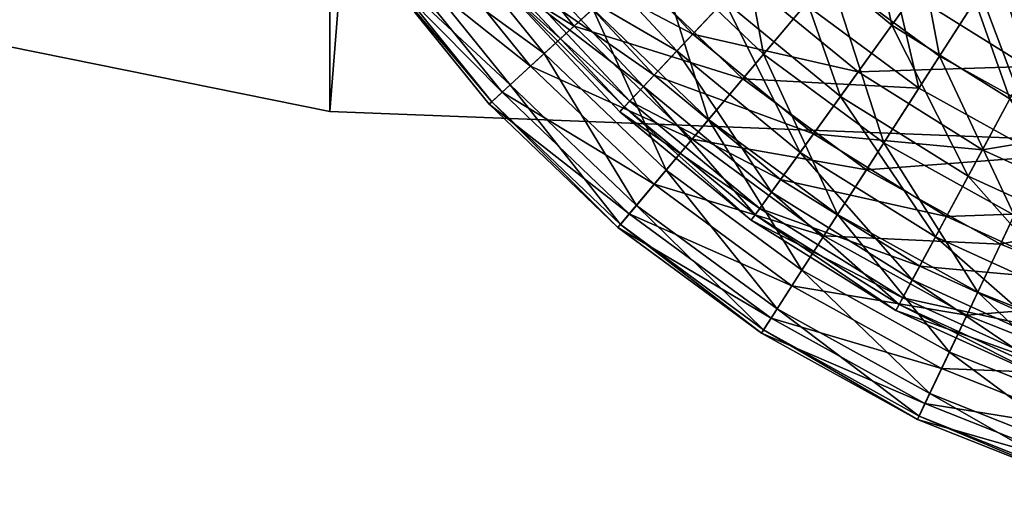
# Model space of a CAD drawing. Header units: millimetres. Extents: x -221 to 238, y -218 to 203.
# Tile 233 of 256: x -37 to 5, y -215 to -195. Entities that reach past the tile are written whole.
import ezdxf

# ---------------------------------------------------------------- set-up
doc = ezdxf.new("R2010")
doc.units = ezdxf.units.MM
doc.header["$LTSCALE"] = 25.4
doc.layers.get('0').update_dxf_attribs({"true_color": 0xff5454})

# ---------------------------------------------------------------- blocks, each defined once
blk = doc.blocks.new('KARO-V-10303.STL#1')
at = {"color": 250, "true_color": 0x262626}
mesh = blk.add_polyface(dxfattribs=at)
corners = [(-197.361, -32.381, 1739.558), (-197.458, 31.784, 1739.558), (-200, -0.302, 1739.558), (-189.803, 63.047, 1739.558), (-189.611, -63.62, 1739.558), (-177.232, 92.677, 1739.558), (-176.95, -93.212, 1739.558), (-160.07, 119.907, 1739.558), (-159.707, -120.39, 1739.558), (-138.763, 144.031, 1739.558), (-138.327, -144.45, 1739.558), (-113.862, 164.425, 1739.558), (-113.364, -164.768, 1739.558), (-86.012, 180.56, 1739.558), (-85.465, -180.82, 1739.558), (-55.934, 192.019, 1739.558), (-55.353, -192.188, 1739.558), (-24.407, 198.505, 1739.558), (-23.807, -198.578, 1739.558), (7.751, 199.85, 1739.558), (8.355, -199.825, 1739.558), (39.709, 196.018, 1739.558), (40.301, -195.897, 1739.558), (70.638, 187.11, 1739.558), (71.204, -186.896, 1739.558), (99.738, 173.356, 1739.558), (100.262, -173.054, 1739.558), (126.255, 155.112, 1739.558), (126.723, -154.73, 1739.558), (149.501, 132.851, 1739.558), (149.902, -132.398, 1739.558), (168.876, 107.149, 1739.558), (169.199, -106.637, 1739.558), (183.877, 78.671, 1739.558), (184.114, -78.115, 1739.558), (194.116, 48.157, 1739.558), (194.26, -47.57, 1739.558), (199.327, 16.395, 1739.558), (199.376, -15.792, 1739.558)]
mesh.append_faces([[corners[k] for k in face] for face in [(0, 1, 2), (37, 36, 38)]], dxfattribs={"vtx0": -1, "color": 250})
mesh.append_faces([[corners[k] for k in face] for face in [(1, 0, 3), (3, 4, 5), (5, 6, 7), (7, 8, 9), (9, 10, 11), (11, 12, 13), (13, 14, 15), (15, 16, 17), (17, 18, 19), (19, 20, 21), (21, 22, 23), (23, 24, 25), (25, 26, 27), (27, 28, 29), (29, 30, 31), (31, 32, 33), (33, 34, 35), (35, 36, 37)]], dxfattribs={"vtx0": -1, "vtx1": -1, "color": 250})
mesh.append_faces([[corners[k] for k in face] for face in [(3, 0, 4), (5, 4, 6), (7, 6, 8), (9, 8, 10), (11, 10, 12), (13, 12, 14), (15, 14, 16), (17, 16, 18), (19, 18, 20), (21, 20, 22), (23, 22, 24), (25, 24, 26), (27, 26, 28), (29, 28, 30), (31, 30, 32), (33, 32, 34), (35, 34, 36)]], dxfattribs={"vtx0": -1, "vtx2": -1, "color": 250})
mesh = blk.add_polyface(dxfattribs=at)
corners = [(-197.458, 31.784, 1738.758), (-197.361, -32.381, 1738.758), (-200, -0.302, 1738.758), (-189.803, 63.047, 1738.758), (-189.611, -63.62, 1738.758), (-177.232, 92.677, 1738.758), (-176.95, -93.212, 1738.758), (-160.07, 119.907, 1738.758), (-159.707, -120.39, 1738.758), (-138.763, 144.031, 1738.758), (-138.327, -144.45, 1738.758), (-113.862, 164.425, 1738.758), (-113.364, -164.768, 1738.758), (-86.012, 180.56, 1738.758), (-85.465, -180.82, 1738.758), (-55.934, 192.019, 1738.758), (-55.353, -192.188, 1738.758), (-24.407, 198.505, 1738.758), (-23.807, -198.578, 1738.758), (7.751, 199.85, 1738.758), (8.355, -199.825, 1738.758), (39.709, 196.018, 1738.758), (40.301, -195.897, 1738.758), (70.638, 187.11, 1738.758), (71.204, -186.896, 1738.758), (99.738, 173.356, 1738.758), (100.262, -173.054, 1738.758), (126.255, 155.112, 1738.758), (126.723, -154.73, 1738.758), (149.501, 132.851, 1738.758), (149.902, -132.398, 1738.758), (168.876, 107.149, 1738.758), (169.199, -106.637, 1738.758), (183.877, 78.671, 1738.758), (184.114, -78.115, 1738.758), (194.116, 48.157, 1738.758), (194.26, -47.57, 1738.758), (199.327, 16.395, 1738.758), (199.376, -15.792, 1738.758)]
mesh.append_faces([[corners[k] for k in face] for face in [(0, 1, 2), (36, 37, 38)]], dxfattribs={"vtx0": -1, "color": 250})
mesh.append_faces([[corners[k] for k in face] for face in [(1, 3, 4), (4, 5, 6), (6, 7, 8), (8, 9, 10), (10, 11, 12), (12, 13, 14), (14, 15, 16), (16, 17, 18), (18, 19, 20), (20, 21, 22), (22, 23, 24), (24, 25, 26), (26, 27, 28), (28, 29, 30), (30, 31, 32), (32, 33, 34), (34, 35, 36)]], dxfattribs={"vtx0": -1, "vtx1": -1, "color": 250})
mesh.append_faces([[corners[k] for k in face] for face in [(1, 0, 3), (4, 3, 5), (6, 5, 7), (8, 7, 9), (10, 9, 11), (12, 11, 13), (14, 13, 15), (16, 15, 17), (18, 17, 19), (20, 19, 21), (22, 21, 23), (24, 23, 25), (26, 25, 27), (28, 27, 29), (30, 29, 31), (32, 31, 33), (34, 33, 35), (36, 35, 37)]], dxfattribs={"vtx0": -1, "vtx2": -1, "color": 250})
at = {"color": 7, "true_color": 0xffffff}
mesh = blk.add_polyface(dxfattribs=at)
corners = [(-10.791, -192.598, 358.055), (-17.715, -189.415, 351.444), (-13.288, -194.895, 351.444), (-14.945, -187.456, 358.055)]
mesh.append_faces([[corners[k] for k in face] for face in [(0, 1, 2), (1, 0, 3)]], dxfattribs={"vtx0": -1, "color": 7})
mesh = blk.add_polyface(dxfattribs=at)
corners = [(-1.11, -187.734, 366.564), (0.399, -194.858, 360.761), (-4.225, -191.045, 360.761), (3.056, -191.169, 366.564)]
mesh.append_faces([[corners[k] for k in face] for face in [(0, 1, 2), (1, 0, 3)]], dxfattribs={"vtx0": -1, "color": 7})
mesh = blk.add_polyface(dxfattribs=at)
corners = [(-5.928, -192.854, 297.873), (-12.774, -190.305, 304.476), (-8.173, -195.24, 304.476), (-10.236, -188.233, 297.873)]
mesh.append_faces([[corners[k] for k in face] for face in [(0, 1, 2), (1, 0, 3)]], dxfattribs={"vtx0": -1, "color": 7})
mesh = blk.add_polyface(dxfattribs=at)
corners = [(-19.148, -190.428, 307.885), (-12.483, -194.154, 301.022), (-14.58, -196.083, 307.885), (-16.822, -188.783, 301.022)]
mesh.append_faces([[corners[k] for k in face] for face in [(0, 1, 2), (1, 0, 3)]], dxfattribs={"vtx0": -1, "color": 7})
mesh = blk.add_polyface(dxfattribs=at)
corners = [(-6.506, -188.656, 288.609), (-5.128, -196.112, 294.564), (-9.778, -191.666, 294.564), (-2.267, -192.709, 288.609)]
mesh.append_faces([[corners[k] for k in face] for face in [(0, 1, 2), (1, 0, 3)]], dxfattribs={"vtx0": -1, "color": 7})
mesh = blk.add_polyface(dxfattribs=at)
corners = [(1.044, -188.768, 283.25), (2.454, -196.186, 288.609), (-2.267, -192.709, 288.609), (5.235, -191.855, 283.25)]
mesh.append_faces([[corners[k] for k in face] for face in [(0, 1, 2), (1, 0, 3)]], dxfattribs={"vtx0": -1, "color": 7})
mesh = blk.add_polyface(dxfattribs=at)
corners = [(8.983, -196.076, 369.774), (7.226, -188.753, 374.702), (4.221, -193.434, 369.774), (11.364, -191.049, 374.702)]
mesh.append_faces([[corners[k] for k in face] for face in [(0, 1, 2), (1, 0, 3)]], dxfattribs={"vtx0": -1, "color": 7})
mesh = blk.add_polyface(dxfattribs=at)
corners = [(-13.544, -190.935, 347.69), (-6.82, -193.803, 354.437), (-8.855, -195.965, 347.69), (-11.245, -189.057, 354.437)]
mesh.append_faces([[corners[k] for k in face] for face in [(0, 1, 2), (1, 0, 3)]], dxfattribs={"vtx0": -1, "color": 7})
mesh = blk.add_polyface(dxfattribs=at)
corners = [(-13.288, -194.895, 351.444), (-19.796, -190.886, 344.463), (-15.164, -196.62, 344.463), (-17.715, -189.415, 351.444)]
mesh.append_faces([[corners[k] for k in face] for face in [(0, 1, 2), (1, 0, 3)]], dxfattribs={"vtx0": -1, "color": 7})
mesh = blk.add_polyface(dxfattribs=at)
corners = [(-3.322, -193.964, 364.197), (-10.791, -192.598, 358.055), (-6.014, -197.167, 358.055), (-7.712, -189.766, 364.197)]
mesh.append_faces([[corners[k] for k in face] for face in [(0, 1, 2), (1, 0, 3)]], dxfattribs={"vtx0": -1, "color": 7})
mesh = blk.add_polyface(dxfattribs=at)
corners = [(-5.928, -192.854, 297.873), (1.328, -193.568, 291.73), (-3.136, -189.887, 291.73), (-1.053, -196.874, 297.873)]
mesh.append_faces([[corners[k] for k in face] for face in [(0, 1, 2), (1, 0, 3)]], dxfattribs={"vtx0": -1, "color": 7})
mesh = blk.add_polyface(dxfattribs=at)
corners = [(6.234, -196.635, 291.73), (4.138, -189.666, 286.143), (1.328, -193.568, 291.73), (8.511, -192.4, 286.143)]
mesh.append_faces([[corners[k] for k in face] for face in [(0, 1, 2), (1, 0, 3)]], dxfattribs={"vtx0": -1, "color": 7})
mesh = blk.add_polyface(dxfattribs=at)
corners = [(-20.764, -191.571, 315.048), (-14.58, -196.083, 307.885), (-16.036, -197.423, 315.048), (-19.148, -190.428, 307.885)]
mesh.append_faces([[corners[k] for k in face] for face in [(0, 1, 2), (1, 0, 3)]], dxfattribs={"vtx0": -1, "color": 7})
mesh = blk.add_polyface(dxfattribs=at)
corners = [(-8.173, -195.24, 304.476), (-14.653, -191.841, 311.436), (-9.836, -197.008, 311.436), (-12.774, -190.305, 304.476)]
mesh.append_faces([[corners[k] for k in face] for face in [(0, 1, 2), (1, 0, 3)]], dxfattribs={"vtx0": -1, "color": 7})
mesh = blk.add_polyface(dxfattribs=at)
corners = [(1.569, -197.566, 364.197), (-0.163, -190.205, 369.774), (-3.322, -193.964, 364.197), (4.221, -193.434, 369.774)]
mesh.append_faces([[corners[k] for k in face] for face in [(0, 1, 2), (1, 0, 3)]], dxfattribs={"vtx0": -1, "color": 7})
mesh = blk.add_polyface(dxfattribs=at)
corners = [(-15.164, -196.62, 344.463), (-21.157, -191.848, 337.222), (-16.39, -197.748, 337.222), (-19.796, -190.886, 344.463)]
mesh.append_faces([[corners[k] for k in face] for face in [(0, 1, 2), (1, 0, 3)]], dxfattribs={"vtx0": -1, "color": 7})
mesh = blk.add_polyface(dxfattribs=at)
corners = [(-15.174, -192.266, 340.626), (-8.855, -195.965, 347.69), (-10.297, -197.498, 340.626), (-13.544, -190.935, 347.69)]
mesh.append_faces([[corners[k] for k in face] for face in [(0, 1, 2), (1, 0, 3)]], dxfattribs={"vtx0": -1, "color": 7})
mesh = blk.add_polyface(dxfattribs=at)
corners = [(-4.225, -191.045, 360.761), (-1.814, -197.931, 354.437), (-6.82, -193.803, 354.437), (0.399, -194.858, 360.761)]
mesh.append_faces([[corners[k] for k in face] for face in [(0, 1, 2), (1, 0, 3)]], dxfattribs={"vtx0": -1, "color": 7})
mesh = blk.add_polyface(dxfattribs=at)
corners = [(3.056, -191.169, 366.564), (5.482, -198.035, 360.761), (0.399, -194.858, 360.761), (7.634, -194.031, 366.564)]
mesh.append_faces([[corners[k] for k in face] for face in [(0, 1, 2), (1, 0, 3)]], dxfattribs={"vtx0": -1, "color": 7})
mesh = blk.add_polyface(dxfattribs=at)
corners = [(-21.644, -192.193, 322.4), (-16.036, -197.423, 315.048), (-16.83, -198.153, 322.4), (-20.764, -191.571, 315.048)]
mesh.append_faces([[corners[k] for k in face] for face in [(0, 1, 2), (1, 0, 3)]], dxfattribs={"vtx0": -1, "color": 7})
mesh = blk.add_polyface(dxfattribs=at)
corners = [(-7.492, -198.926, 301.022), (-9.778, -191.666, 294.564), (-5.128, -196.112, 294.564), (-12.483, -194.154, 301.022)]
mesh.append_faces([[corners[k] for k in face] for face in [(0, 1, 2), (1, 0, 3)]], dxfattribs={"vtx0": -1, "color": 7})
at = {"color": 250, "true_color": 0x262626}
mesh = blk.add_polyface(dxfattribs=at)
corners = [(-23.807, -198.578, 1739.558), (-55.353, -192.188, 1738.758), (-23.807, -198.578, 1738.758), (-55.353, -192.188, 1739.558)]
mesh.append_faces([[corners[k] for k in face] for face in [(0, 1, 2), (1, 0, 3)]], dxfattribs={"vtx0": -1, "color": 250})
at = {"color": 7, "true_color": 0xffffff}
mesh = blk.add_polyface(dxfattribs=at)
corners = [(-16.39, -197.748, 337.222), (-21.776, -192.286, 329.83), (-16.948, -198.262, 329.83), (-21.157, -191.848, 337.222)]
mesh.append_faces([[corners[k] for k in face] for face in [(0, 1, 2), (1, 0, 3)]], dxfattribs={"vtx0": -1, "color": 7})
mesh = blk.add_polyface(dxfattribs=at)
corners = [(-9.836, -197.008, 311.436), (-15.847, -192.815, 318.644), (-10.892, -198.13, 318.644), (-14.653, -191.841, 311.436)]
mesh.append_faces([[corners[k] for k in face] for face in [(0, 1, 2), (1, 0, 3)]], dxfattribs={"vtx0": -1, "color": 7})
mesh = blk.add_polyface(dxfattribs=at)
corners = [(5.235, -191.855, 283.25), (7.582, -199.032, 288.609), (2.454, -196.186, 288.609), (9.786, -194.38, 283.25)]
mesh.append_faces([[corners[k] for k in face] for face in [(0, 1, 2), (1, 0, 3)]], dxfattribs={"vtx0": -1, "color": 7})
mesh = blk.add_polyface(dxfattribs=at)
corners = [(-21.776, -192.286, 329.83), (-16.83, -198.153, 322.4), (-16.948, -198.262, 329.83), (-21.644, -192.193, 322.4)]
mesh.append_faces([[corners[k] for k in face] for face in [(0, 1, 2), (1, 0, 3)]], dxfattribs={"vtx0": -1, "color": 7})
mesh = blk.add_polyface(dxfattribs=at)
corners = [(-16.109, -193.029, 333.354), (-10.297, -197.498, 340.626), (-11.124, -198.377, 333.354), (-15.174, -192.266, 340.626)]
mesh.append_faces([[corners[k] for k in face] for face in [(0, 1, 2), (1, 0, 3)]], dxfattribs={"vtx0": -1, "color": 7})
mesh = blk.add_polyface(dxfattribs=at)
corners = [(-6.014, -197.167, 358.055), (-13.288, -194.895, 351.444), (-8.196, -199.763, 351.444), (-10.791, -192.598, 358.055)]
mesh.append_faces([[corners[k] for k in face] for face in [(0, 1, 2), (1, 0, 3)]], dxfattribs={"vtx0": -1, "color": 7})
mesh = blk.add_polyface(dxfattribs=at)
corners = [(-10.892, -198.13, 318.644), (-16.334, -193.214, 325.989), (-11.323, -198.589, 325.989), (-15.847, -192.815, 318.644)]
mesh.append_faces([[corners[k] for k in face] for face in [(0, 1, 2), (1, 0, 3)]], dxfattribs={"vtx0": -1, "color": 7})
mesh = blk.add_polyface(dxfattribs=at)
corners = [(-16.334, -193.214, 325.989), (-11.124, -198.377, 333.354), (-11.323, -198.589, 325.989), (-16.109, -193.029, 333.354)]
mesh.append_faces([[corners[k] for k in face] for face in [(0, 1, 2), (1, 0, 3)]], dxfattribs={"vtx0": -1, "color": 7})
mesh = blk.add_polyface(dxfattribs=at)
corners = [(-8.173, -195.24, 304.476), (-1.053, -196.874, 297.873), (-5.928, -192.854, 297.873), (-2.967, -199.533, 304.476)]
mesh.append_faces([[corners[k] for k in face] for face in [(0, 1, 2), (1, 0, 3)]], dxfattribs={"vtx0": -1, "color": 7})
mesh = blk.add_polyface(dxfattribs=at)
corners = [(0.053, -199.928, 294.564), (-2.267, -192.709, 288.609), (2.454, -196.186, 288.609), (-5.128, -196.112, 294.564)]
mesh.append_faces([[corners[k] for k in face] for face in [(0, 1, 2), (1, 0, 3)]], dxfattribs={"vtx0": -1, "color": 7})
mesh = blk.add_polyface(dxfattribs=at)
corners = [(6.88, -200.513, 364.197), (4.221, -193.434, 369.774), (1.569, -197.566, 364.197), (8.983, -196.076, 369.774)]
mesh.append_faces([[corners[k] for k in face] for face in [(0, 1, 2), (1, 0, 3)]], dxfattribs={"vtx0": -1, "color": 7})
mesh = blk.add_polyface(dxfattribs=at)
corners = [(-6.82, -193.803, 354.437), (-3.549, -200.34, 347.69), (-8.855, -195.965, 347.69), (-1.814, -197.931, 354.437)]
mesh.append_faces([[corners[k] for k in face] for face in [(0, 1, 2), (1, 0, 3)]], dxfattribs={"vtx0": -1, "color": 7})
mesh = blk.add_polyface(dxfattribs=at)
corners = [(-1.053, -196.874, 297.873), (6.234, -196.635, 291.73), (1.328, -193.568, 291.73), (4.305, -200.223, 297.873)]
mesh.append_faces([[corners[k] for k in face] for face in [(0, 1, 2), (1, 0, 3)]], dxfattribs={"vtx0": -1, "color": 7})
mesh = blk.add_polyface(dxfattribs=at)
corners = [(-9.325, -201.107, 307.885), (-12.483, -194.154, 301.022), (-7.492, -198.926, 301.022), (-14.58, -196.083, 307.885)]
mesh.append_faces([[corners[k] for k in face] for face in [(0, 1, 2), (1, 0, 3)]], dxfattribs={"vtx0": -1, "color": 7})
mesh = blk.add_polyface(dxfattribs=at)
corners = [(1.569, -197.566, 364.197), (-6.014, -197.167, 358.055), (-0.691, -201.086, 358.055), (-3.322, -193.964, 364.197)]
mesh.append_faces([[corners[k] for k in face] for face in [(0, 1, 2), (1, 0, 3)]], dxfattribs={"vtx0": -1, "color": 7})
mesh = blk.add_polyface(dxfattribs=at)
corners = [(-8.196, -199.763, 351.444), (-15.164, -196.62, 344.463), (-9.836, -201.715, 344.463), (-13.288, -194.895, 351.444)]
mesh.append_faces([[corners[k] for k in face] for face in [(0, 1, 2), (1, 0, 3)]], dxfattribs={"vtx0": -1, "color": 7})
mesh = blk.add_polyface(dxfattribs=at)
corners = [(0.399, -194.858, 360.761), (3.689, -201.371, 354.437), (-1.814, -197.931, 354.437), (5.482, -198.035, 360.761)]
mesh.append_faces([[corners[k] for k in face] for face in [(0, 1, 2), (1, 0, 3)]], dxfattribs={"vtx0": -1, "color": 7})
mesh = blk.add_polyface(dxfattribs=at)
corners = [(-9.836, -197.008, 311.436), (-2.967, -199.533, 304.476), (-8.173, -195.24, 304.476), (-4.386, -201.503, 311.436)]
mesh.append_faces([[corners[k] for k in face] for face in [(0, 1, 2), (1, 0, 3)]], dxfattribs={"vtx0": -1, "color": 7})
mesh = blk.add_polyface(dxfattribs=at)
corners = [(-8.855, -195.965, 347.69), (-4.778, -202.048, 340.626), (-10.297, -197.498, 340.626), (-3.549, -200.34, 347.69)]
mesh.append_faces([[corners[k] for k in face] for face in [(0, 1, 2), (1, 0, 3)]], dxfattribs={"vtx0": -1, "color": 7})
mesh = blk.add_polyface(dxfattribs=at)
corners = [(-10.599, -202.622, 315.048), (-14.58, -196.083, 307.885), (-9.325, -201.107, 307.885), (-16.036, -197.423, 315.048)]
mesh.append_faces([[corners[k] for k in face] for face in [(0, 1, 2), (1, 0, 3)]], dxfattribs={"vtx0": -1, "color": 7})
mesh = blk.add_polyface(dxfattribs=at)
corners = [(-1.933, -203.021, 301.022), (-5.128, -196.112, 294.564), (0.053, -199.928, 294.564), (-7.492, -198.926, 301.022)]
mesh.append_faces([[corners[k] for k in face] for face in [(0, 1, 2), (1, 0, 3)]], dxfattribs={"vtx0": -1, "color": 7})
mesh = blk.add_polyface(dxfattribs=at)
corners = [(5.679, -203.049, 294.564), (2.454, -196.186, 288.609), (7.582, -199.032, 288.609), (0.053, -199.928, 294.564)]
mesh.append_faces([[corners[k] for k in face] for face in [(0, 1, 2), (1, 0, 3)]], dxfattribs={"vtx0": -1, "color": 7})
mesh = blk.add_polyface(dxfattribs=at)
corners = [(-9.836, -201.715, 344.463), (-16.39, -197.748, 337.222), (-10.908, -202.99, 337.222), (-15.164, -196.62, 344.463)]
mesh.append_faces([[corners[k] for k in face] for face in [(0, 1, 2), (1, 0, 3)]], dxfattribs={"vtx0": -1, "color": 7})
mesh = blk.add_polyface(dxfattribs=at)
corners = [(4.305, -200.223, 297.873), (11.499, -199.035, 291.73), (6.234, -196.635, 291.73), (10.055, -202.844, 297.873)]
mesh.append_faces([[corners[k] for k in face] for face in [(0, 1, 2), (1, 0, 3)]], dxfattribs={"vtx0": -1, "color": 7})
mesh = blk.add_polyface(dxfattribs=at)
corners = [(-10.892, -198.13, 318.644), (-4.386, -201.503, 311.436), (-9.836, -197.008, 311.436), (-5.286, -202.753, 318.644)]
mesh.append_faces([[corners[k] for k in face] for face in [(0, 1, 2), (1, 0, 3)]], dxfattribs={"vtx0": -1, "color": 7})
mesh = blk.add_polyface(dxfattribs=at)
corners = [(-0.691, -201.086, 358.055), (-8.196, -199.763, 351.444), (-2.523, -203.941, 351.444), (-6.014, -197.167, 358.055)]
mesh.append_faces([[corners[k] for k in face] for face in [(0, 1, 2), (1, 0, 3)]], dxfattribs={"vtx0": -1, "color": 7})
mesh = blk.add_polyface(dxfattribs=at)
corners = [(-2.967, -199.533, 304.476), (4.305, -200.223, 297.873), (-1.053, -196.874, 297.873), (2.754, -203.109, 304.476)]
mesh.append_faces([[corners[k] for k in face] for face in [(0, 1, 2), (1, 0, 3)]], dxfattribs={"vtx0": -1, "color": 7})
mesh = blk.add_polyface(dxfattribs=at)
corners = [(-11.292, -203.448, 322.4), (-16.036, -197.423, 315.048), (-10.599, -202.622, 315.048), (-16.83, -198.153, 322.4)]
mesh.append_faces([[corners[k] for k in face] for face in [(0, 1, 2), (1, 0, 3)]], dxfattribs={"vtx0": -1, "color": 7})
mesh = blk.add_polyface(dxfattribs=at)
corners = [(-10.297, -197.498, 340.626), (-5.484, -203.028, 333.354), (-11.124, -198.377, 333.354), (-4.778, -202.048, 340.626)]
mesh.append_faces([[corners[k] for k in face] for face in [(0, 1, 2), (1, 0, 3)]], dxfattribs={"vtx0": -1, "color": 7})
mesh = blk.add_polyface(dxfattribs=at)
corners = [(6.88, -200.513, 364.197), (-0.691, -201.086, 358.055), (5.089, -204.294, 358.055), (1.569, -197.566, 364.197)]
mesh.append_faces([[corners[k] for k in face] for face in [(0, 1, 2), (1, 0, 3)]], dxfattribs={"vtx0": -1, "color": 7})
mesh = blk.add_polyface(dxfattribs=at)
corners = [(-10.908, -202.99, 337.222), (-16.948, -198.262, 329.83), (-11.396, -203.571, 329.83), (-16.39, -197.748, 337.222)]
mesh.append_faces([[corners[k] for k in face] for face in [(0, 1, 2), (1, 0, 3)]], dxfattribs={"vtx0": -1, "color": 7})
mesh = blk.add_polyface(dxfattribs=at)
corners = [(-11.323, -198.589, 325.989), (-5.286, -202.753, 318.644), (-10.892, -198.13, 318.644), (-5.654, -203.264, 325.989)]
mesh.append_faces([[corners[k] for k in face] for face in [(0, 1, 2), (1, 0, 3)]], dxfattribs={"vtx0": -1, "color": 7})
mesh = blk.add_polyface(dxfattribs=at)
corners = [(-1.814, -197.931, 354.437), (2.283, -203.986, 347.69), (-3.549, -200.34, 347.69), (3.689, -201.371, 354.437)]
mesh.append_faces([[corners[k] for k in face] for face in [(0, 1, 2), (1, 0, 3)]], dxfattribs={"vtx0": -1, "color": 7})
mesh = blk.add_polyface(dxfattribs=at)
corners = [(5.482, -198.035, 360.761), (9.593, -204.062, 354.437), (3.689, -201.371, 354.437), (10.935, -200.521, 360.761)]
mesh.append_faces([[corners[k] for k in face] for face in [(0, 1, 2), (1, 0, 3)]], dxfattribs={"vtx0": -1, "color": 7})
mesh = blk.add_polyface(dxfattribs=at)
corners = [(-11.396, -203.571, 329.83), (-16.83, -198.153, 322.4), (-11.292, -203.448, 322.4), (-16.948, -198.262, 329.83)]
mesh.append_faces([[corners[k] for k in face] for face in [(0, 1, 2), (1, 0, 3)]], dxfattribs={"vtx0": -1, "color": 7})
mesh = blk.add_polyface(dxfattribs=at)
corners = [(-11.124, -198.377, 333.354), (-5.654, -203.264, 325.989), (-11.323, -198.589, 325.989), (-5.484, -203.028, 333.354)]
mesh.append_faces([[corners[k] for k in face] for face in [(0, 1, 2), (1, 0, 3)]], dxfattribs={"vtx0": -1, "color": 7})
at = {"color": 250, "true_color": 0x262626}
mesh = blk.add_polyface(dxfattribs=at)
corners = [(8.355, -199.825, 1739.558), (-23.807, -198.578, 1738.758), (8.355, -199.825, 1738.758), (-23.807, -198.578, 1739.558)]
mesh.append_faces([[corners[k] for k in face] for face in [(0, 1, 2), (1, 0, 3)]], dxfattribs={"vtx0": -1, "color": 250})
at = {"color": 7, "true_color": 0xffffff}
mesh = blk.add_polyface(dxfattribs=at)
corners = [(-3.472, -205.418, 307.885), (-7.492, -198.926, 301.022), (-1.933, -203.021, 301.022), (-9.325, -201.107, 307.885)]
mesh.append_faces([[corners[k] for k in face] for face in [(0, 1, 2), (1, 0, 3)]], dxfattribs={"vtx0": -1, "color": 7})
mesh = blk.add_polyface(dxfattribs=at)
corners = [(-2.523, -203.941, 351.444), (-9.836, -201.715, 344.463), (-3.9, -206.086, 344.463), (-8.196, -199.763, 351.444)]
mesh.append_faces([[corners[k] for k in face] for face in [(0, 1, 2), (1, 0, 3)]], dxfattribs={"vtx0": -1, "color": 7})
mesh = blk.add_polyface(dxfattribs=at)
corners = [(-4.386, -201.503, 311.436), (2.754, -203.109, 304.476), (-2.967, -199.533, 304.476), (1.605, -205.247, 311.436)]
mesh.append_faces([[corners[k] for k in face] for face in [(0, 1, 2), (1, 0, 3)]], dxfattribs={"vtx0": -1, "color": 7})
mesh = blk.add_polyface(dxfattribs=at)
corners = [(4.105, -206.371, 301.022), (0.053, -199.928, 294.564), (5.679, -203.049, 294.564), (-1.933, -203.021, 301.022)]
mesh.append_faces([[corners[k] for k in face] for face in [(0, 1, 2), (1, 0, 3)]], dxfattribs={"vtx0": -1, "color": 7})
mesh = blk.add_polyface(dxfattribs=at)
corners = [(2.754, -203.109, 304.476), (10.055, -202.844, 297.873), (4.305, -200.223, 297.873), (8.894, -205.908, 304.476)]
mesh.append_faces([[corners[k] for k in face] for face in [(0, 1, 2), (1, 0, 3)]], dxfattribs={"vtx0": -1, "color": 7})
mesh = blk.add_polyface(dxfattribs=at)
corners = [(-3.549, -200.34, 347.69), (1.287, -205.839, 340.626), (-4.778, -202.048, 340.626), (2.283, -203.986, 347.69)]
mesh.append_faces([[corners[k] for k in face] for face in [(0, 1, 2), (1, 0, 3)]], dxfattribs={"vtx0": -1, "color": 7})
mesh = blk.add_polyface(dxfattribs=at)
corners = [(12.525, -202.757, 364.197), (5.089, -204.294, 358.055), (11.232, -206.735, 358.055), (6.88, -200.513, 364.197)]
mesh.append_faces([[corners[k] for k in face] for face in [(0, 1, 2), (1, 0, 3)]], dxfattribs={"vtx0": -1, "color": 7})
mesh = blk.add_polyface(dxfattribs=at)
corners = [(5.089, -204.294, 358.055), (-2.523, -203.941, 351.444), (3.637, -207.359, 351.444), (-0.691, -201.086, 358.055)]
mesh.append_faces([[corners[k] for k in face] for face in [(0, 1, 2), (1, 0, 3)]], dxfattribs={"vtx0": -1, "color": 7})
mesh = blk.add_polyface(dxfattribs=at)
corners = [(-4.541, -207.084, 315.048), (-9.325, -201.107, 307.885), (-3.472, -205.418, 307.885), (-10.599, -202.622, 315.048)]
mesh.append_faces([[corners[k] for k in face] for face in [(0, 1, 2), (1, 0, 3)]], dxfattribs={"vtx0": -1, "color": 7})
mesh = blk.add_polyface(dxfattribs=at)
corners = [(-5.286, -202.753, 318.644), (1.605, -205.247, 311.436), (-4.386, -201.503, 311.436), (0.876, -206.604, 318.644)]
mesh.append_faces([[corners[k] for k in face] for face in [(0, 1, 2), (1, 0, 3)]], dxfattribs={"vtx0": -1, "color": 7})
mesh = blk.add_polyface(dxfattribs=at)
corners = [(3.689, -201.371, 354.437), (8.541, -206.839, 347.69), (2.283, -203.986, 347.69), (9.593, -204.062, 354.437)]
mesh.append_faces([[corners[k] for k in face] for face in [(0, 1, 2), (1, 0, 3)]], dxfattribs={"vtx0": -1, "color": 7})
mesh = blk.add_polyface(dxfattribs=at)
corners = [(-3.9, -206.086, 344.463), (-10.908, -202.99, 337.222), (-4.801, -207.488, 337.222), (-9.836, -201.715, 344.463)]
mesh.append_faces([[corners[k] for k in face] for face in [(0, 1, 2), (1, 0, 3)]], dxfattribs={"vtx0": -1, "color": 7})
mesh = blk.add_polyface(dxfattribs=at)
corners = [(-4.778, -202.048, 340.626), (0.715, -206.903, 333.354), (-5.484, -203.028, 333.354), (1.287, -205.839, 340.626)]
mesh.append_faces([[corners[k] for k in face] for face in [(0, 1, 2), (1, 0, 3)]], dxfattribs={"vtx0": -1, "color": 7})
mesh = blk.add_polyface(dxfattribs=at)
corners = [(-5.123, -207.991, 322.4), (-10.599, -202.622, 315.048), (-4.541, -207.084, 315.048), (-11.292, -203.448, 322.4)]
mesh.append_faces([[corners[k] for k in face] for face in [(0, 1, 2), (1, 0, 3)]], dxfattribs={"vtx0": -1, "color": 7})
mesh = blk.add_polyface(dxfattribs=at)
corners = [(-5.654, -203.264, 325.989), (0.876, -206.604, 318.644), (-5.286, -202.753, 318.644), (0.578, -207.159, 325.989)]
mesh.append_faces([[corners[k] for k in face] for face in [(0, 1, 2), (1, 0, 3)]], dxfattribs={"vtx0": -1, "color": 7})
mesh = blk.add_polyface(dxfattribs=at)
corners = [(-4.801, -207.488, 337.222), (-11.396, -203.571, 329.83), (-5.21, -208.126, 329.83), (-10.908, -202.99, 337.222)]
mesh.append_faces([[corners[k] for k in face] for face in [(0, 1, 2), (1, 0, 3)]], dxfattribs={"vtx0": -1, "color": 7})
mesh = blk.add_polyface(dxfattribs=at)
corners = [(-5.484, -203.028, 333.354), (0.578, -207.159, 325.989), (-5.654, -203.264, 325.989), (0.715, -206.903, 333.354)]
mesh.append_faces([[corners[k] for k in face] for face in [(0, 1, 2), (1, 0, 3)]], dxfattribs={"vtx0": -1, "color": 7})
mesh = blk.add_polyface(dxfattribs=at)
corners = [(2.885, -208.945, 307.885), (-1.933, -203.021, 301.022), (4.105, -206.371, 301.022), (-3.472, -205.418, 307.885)]
mesh.append_faces([[corners[k] for k in face] for face in [(0, 1, 2), (1, 0, 3)]], dxfattribs={"vtx0": -1, "color": 7})
mesh = blk.add_polyface(dxfattribs=at)
corners = [(1.605, -205.247, 311.436), (8.894, -205.908, 304.476), (2.754, -203.109, 304.476), (8.033, -208.178, 311.436)]
mesh.append_faces([[corners[k] for k in face] for face in [(0, 1, 2), (1, 0, 3)]], dxfattribs={"vtx0": -1, "color": 7})
mesh = blk.add_polyface(dxfattribs=at)
corners = [(10.521, -208.921, 301.022), (5.679, -203.049, 294.564), (11.657, -205.426, 294.564), (4.105, -206.371, 301.022)]
mesh.append_faces([[corners[k] for k in face] for face in [(0, 1, 2), (1, 0, 3)]], dxfattribs={"vtx0": -1, "color": 7})
mesh = blk.add_polyface(dxfattribs=at)
corners = [(-5.21, -208.126, 329.83), (-11.292, -203.448, 322.4), (-5.123, -207.991, 322.4), (-11.396, -203.571, 329.83)]
mesh.append_faces([[corners[k] for k in face] for face in [(0, 1, 2), (1, 0, 3)]], dxfattribs={"vtx0": -1, "color": 7})
mesh = blk.add_polyface(dxfattribs=at)
corners = [(3.637, -207.359, 351.444), (-3.9, -206.086, 344.463), (2.545, -209.662, 344.463), (-2.523, -203.941, 351.444)]
mesh.append_faces([[corners[k] for k in face] for face in [(0, 1, 2), (1, 0, 3)]], dxfattribs={"vtx0": -1, "color": 7})
mesh = blk.add_polyface(dxfattribs=at)
corners = [(2.283, -203.986, 347.69), (7.795, -208.806, 340.626), (1.287, -205.839, 340.626), (8.541, -206.839, 347.69)]
mesh.append_faces([[corners[k] for k in face] for face in [(0, 1, 2), (1, 0, 3)]], dxfattribs={"vtx0": -1, "color": 7})
mesh = blk.add_polyface(dxfattribs=at)
corners = [(11.232, -206.735, 358.055), (3.637, -207.359, 351.444), (10.183, -209.961, 351.444), (5.089, -204.294, 358.055)]
mesh.append_faces([[corners[k] for k in face] for face in [(0, 1, 2), (1, 0, 3)]], dxfattribs={"vtx0": -1, "color": 7})
mesh = blk.add_polyface(dxfattribs=at)
corners = [(0.876, -206.604, 318.644), (8.033, -208.178, 311.436), (1.605, -205.247, 311.436), (7.487, -209.618, 318.644)]
mesh.append_faces([[corners[k] for k in face] for face in [(0, 1, 2), (1, 0, 3)]], dxfattribs={"vtx0": -1, "color": 7})
mesh = blk.add_polyface(dxfattribs=at)
corners = [(2.038, -210.734, 315.048), (-3.472, -205.418, 307.885), (2.885, -208.945, 307.885), (-4.541, -207.084, 315.048)]
mesh.append_faces([[corners[k] for k in face] for face in [(0, 1, 2), (1, 0, 3)]], dxfattribs={"vtx0": -1, "color": 7})
mesh = blk.add_polyface(dxfattribs=at)
corners = [(2.545, -209.662, 344.463), (-4.801, -207.488, 337.222), (1.832, -211.168, 337.222), (-3.9, -206.086, 344.463)]
mesh.append_faces([[corners[k] for k in face] for face in [(0, 1, 2), (1, 0, 3)]], dxfattribs={"vtx0": -1, "color": 7})
mesh = blk.add_polyface(dxfattribs=at)
corners = [(1.287, -205.839, 340.626), (7.367, -209.935, 333.354), (0.715, -206.903, 333.354), (7.795, -208.806, 340.626)]
mesh.append_faces([[corners[k] for k in face] for face in [(0, 1, 2), (1, 0, 3)]], dxfattribs={"vtx0": -1, "color": 7})
mesh = blk.add_polyface(dxfattribs=at)
corners = [(0.578, -207.159, 325.989), (7.487, -209.618, 318.644), (0.876, -206.604, 318.644), (7.264, -210.207, 325.989)]
mesh.append_faces([[corners[k] for k in face] for face in [(0, 1, 2), (1, 0, 3)]], dxfattribs={"vtx0": -1, "color": 7})
mesh = blk.add_polyface(dxfattribs=at)
corners = [(9.641, -211.631, 307.885), (4.105, -206.371, 301.022), (10.521, -208.921, 301.022), (2.885, -208.945, 307.885)]
mesh.append_faces([[corners[k] for k in face] for face in [(0, 1, 2), (1, 0, 3)]], dxfattribs={"vtx0": -1, "color": 7})
mesh = blk.add_polyface(dxfattribs=at)
corners = [(0.715, -206.903, 333.354), (7.264, -210.207, 325.989), (0.578, -207.159, 325.989), (7.367, -209.935, 333.354)]
mesh.append_faces([[corners[k] for k in face] for face in [(0, 1, 2), (1, 0, 3)]], dxfattribs={"vtx0": -1, "color": 7})
mesh = blk.add_polyface(dxfattribs=at)
corners = [(1.576, -211.708, 322.4), (-4.541, -207.084, 315.048), (2.038, -210.734, 315.048), (-5.123, -207.991, 322.4)]
mesh.append_faces([[corners[k] for k in face] for face in [(0, 1, 2), (1, 0, 3)]], dxfattribs={"vtx0": -1, "color": 7})
mesh = blk.add_polyface(dxfattribs=at)
corners = [(10.183, -209.961, 351.444), (2.545, -209.662, 344.463), (9.396, -212.385, 344.463), (3.637, -207.359, 351.444)]
mesh.append_faces([[corners[k] for k in face] for face in [(0, 1, 2), (1, 0, 3)]], dxfattribs={"vtx0": -1, "color": 7})
mesh = blk.add_polyface(dxfattribs=at)
corners = [(1.832, -211.168, 337.222), (-5.21, -208.126, 329.83), (1.507, -211.854, 329.83), (-4.801, -207.488, 337.222)]
mesh.append_faces([[corners[k] for k in face] for face in [(0, 1, 2), (1, 0, 3)]], dxfattribs={"vtx0": -1, "color": 7})
mesh = blk.add_polyface(dxfattribs=at)
corners = [(1.507, -211.854, 329.83), (-5.123, -207.991, 322.4), (1.576, -211.708, 322.4), (-5.21, -208.126, 329.83)]
mesh.append_faces([[corners[k] for k in face] for face in [(0, 1, 2), (1, 0, 3)]], dxfattribs={"vtx0": -1, "color": 7})
mesh = blk.add_polyface(dxfattribs=at)
corners = [(9.029, -213.513, 315.048), (2.885, -208.945, 307.885), (9.641, -211.631, 307.885), (2.038, -210.734, 315.048)]
mesh.append_faces([[corners[k] for k in face] for face in [(0, 1, 2), (1, 0, 3)]], dxfattribs={"vtx0": -1, "color": 7})
mesh = blk.add_polyface(dxfattribs=at)
corners = [(9.396, -212.385, 344.463), (1.832, -211.168, 337.222), (8.881, -213.97, 337.222), (2.545, -209.662, 344.463)]
mesh.append_faces([[corners[k] for k in face] for face in [(0, 1, 2), (1, 0, 3)]], dxfattribs={"vtx0": -1, "color": 7})
mesh = blk.add_polyface(dxfattribs=at)
corners = [(8.696, -214.538, 322.4), (2.038, -210.734, 315.048), (9.029, -213.513, 315.048), (1.576, -211.708, 322.4)]
mesh.append_faces([[corners[k] for k in face] for face in [(0, 1, 2), (1, 0, 3)]], dxfattribs={"vtx0": -1, "color": 7})
mesh = blk.add_polyface(dxfattribs=at)
corners = [(8.881, -213.97, 337.222), (1.507, -211.854, 329.83), (8.646, -214.691, 329.83), (1.832, -211.168, 337.222)]
mesh.append_faces([[corners[k] for k in face] for face in [(0, 1, 2), (1, 0, 3)]], dxfattribs={"vtx0": -1, "color": 7})
mesh = blk.add_polyface(dxfattribs=at)
corners = [(8.646, -214.691, 329.83), (1.576, -211.708, 322.4), (8.696, -214.538, 322.4), (1.507, -211.854, 329.83)]
mesh.append_faces([[corners[k] for k in face] for face in [(0, 1, 2), (1, 0, 3)]], dxfattribs={"vtx0": -1, "color": 7})

msp = doc.modelspace()

# ---------------------------------------------------------------- block references
at = {"color": 0}
msp.add_blockref('KARO-V-10303.STL#1', (0, 0), dxfattribs=at)

doc.saveas('drawing.dxf')
